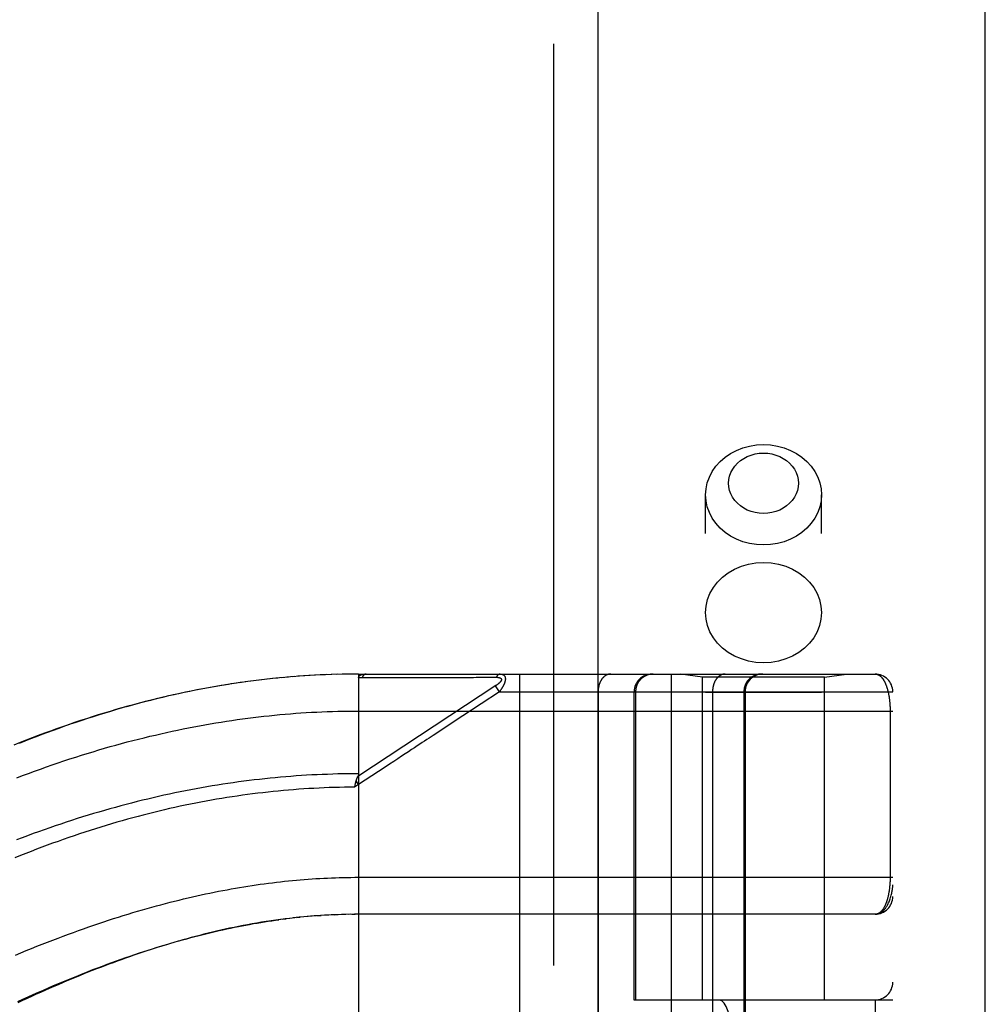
# Model space of a CAD drawing. Header units: inches. Extents: x 0 to 283, y 0 to 183.
# Tile 108 of 256: x 123.65 to 125.28, y 79.49 to 81.15. Entities that reach past the tile are written whole.
import ezdxf

# ---------------------------------------------------------------- set-up
doc = ezdxf.new("R2010")
doc.units = ezdxf.units.IN
doc.header["$LTSCALE"] = 15.583333
doc.header["$MEASUREMENT"] = 0
doc.linetypes.add('HIDDEN', pattern=[0.2, 0.1, -0.1])
doc.layers.get('0').update_dxf_attribs({"linetype": 'CONTINUOUS'})
doc.layers.add('RIGHTHAND_DOOR_ASSEMBLY', color=7, linetype='CONTINUOUS')

msp = doc.modelspace()

# ---------------------------------------------------------------- linework, layer by layer
at = {"color": 3, "linetype": 'Continuous'}
msp.add_line((125.2793, 53.176), (125.2793, 131.3133), dxfattribs=at)
at = {"layer": 'RIGHTHAND_DOOR_ASSEMBLY', "color": 8, "linetype": 'HIDDEN'}
for p, q in [((124.5486, 124.747), (124.5486, 53.397)), ((124.8061, 77.169), (124.8061, 80.3513)), ((125.0021, 77.169), (125.0021, 80.3513)), ((124.06, 80.0391), (124.0455, 80.0374)), ((124.0694, 80.0401), (124.0548, 80.0385)), ((124.0788, 80.0411), (124.064, 80.0395)), ((124.0823, 80.0415), (124.0732, 80.0405)), ((124.0915, 80.0424), (124.0788, 80.0411)), ((124.1007, 80.0432), (124.0883, 80.042)), ((124.1098, 80.0439), (124.0976, 80.0429)), ((124.1189, 80.0446), (124.107, 80.0437)), ((124.1281, 80.0452), (124.1164, 80.0444)), ((124.1372, 80.0458), (124.1258, 80.0451)), ((124.1463, 80.0463), (124.1351, 80.0457)), ((124.1632, 80.0471), (124.1538, 80.0467)), ((124.1736, 80.0475), (124.1632, 80.0471)), ((124.1827, 80.0478), (124.1725, 80.0474)), ((124.1918, 80.048), (124.1818, 80.0477)), ((124.2009, 80.0481), (124.1912, 80.048)), ((124.21, 80.0482), (124.2005, 80.0481)), ((124.2191, 80.0482), (124.2098, 80.0482)), ((124.2191, 80.0482), (125.0928, 80.0482)), ((124.2191, 80.0482), (124.2191, 79.3835)), ((124.2251, 80.0426), (124.2492, 80.0426)), ((124.4178, 80.0427), (124.4215, 80.0427)), ((124.4215, 80.0427), (124.4249, 80.0427)), ((124.4249, 80.0427), (124.4281, 80.0427)), ((124.4281, 80.0427), (124.4327, 80.0427)), ((124.4327, 80.0427), (124.4357, 80.0427)), ((124.4357, 80.0427), (124.452, 80.0428)), ((124.4914, 80.0482), (124.4914, 77.3457)), ((124.7478, 80.0482), (124.7478, 77.3457)), ((124.8011, 80.043), (124.7636, 80.0482)), ((125.0071, 80.043), (124.8011, 80.043)), ((124.8011, 79.497), (124.8011, 80.043)), ((125.0071, 80.043), (125.0446, 80.0482)), ((125.0071, 79.497), (125.0071, 80.043)), ((123.9992, 80.0308), (123.984, 80.0283)), ((124.0085, 80.0322), (123.9936, 80.0299)), ((124.0126, 80.0329), (124.0031, 80.0314)), ((124.0221, 80.0342), (124.0085, 80.0322)), ((124.0316, 80.0356), (124.0178, 80.0336)), ((124.0411, 80.0368), (124.0271, 80.0349)), ((124.0506, 80.038), (124.0363, 80.0362)), ((124.4513, 80.0286), (124.2179, 79.8752)), ((124.4574, 80.0182), (124.4508, 80.0282)), ((124.4574, 80.0182), (124.3955, 79.9775)), ((124.4574, 80.0182), (125.1228, 80.0182)), ((124.6243, 80.0182), (124.6243, 77.3757)), ((124.6853, 79.497), (124.6853, 80.0182)), ((124.6877, 80.0182), (124.6877, 79.497)), ((125.0021, 80.017), (124.8061, 80.017)), ((124.8178, 80.0182), (124.8178, 77.3757)), ((124.8709, 80.0182), (124.8709, 77.3757)), ((124.8729, 80.0182), (124.8729, 77.3757)), ((125.1228, 77.3757), (125.1228, 80.0182)), ((124.2102, 79.9857), (125.1228, 79.9857)), ((125.1182, 79.9866), (125.1182, 79.7045)), ((124.2191, 79.8615), (124.2123, 79.8569)), ((124.2123, 79.8569), (124.213, 79.86)), ((124.213, 79.86), (124.2133, 79.8612)), ((124.2133, 79.8612), (124.2136, 79.8624)), ((124.2191, 79.8615), (124.215, 79.8677)), ((124.2125, 79.7045), (125.1228, 79.7045)), ((124.1407, 79.6388), (124.1321, 79.6381)), ((124.1477, 79.6394), (124.1379, 79.6386)), ((124.1497, 79.6395), (124.1555, 79.6399)), ((124.1689, 79.6407), (124.1613, 79.6403)), ((124.176, 79.641), (124.1671, 79.6406)), ((124.1787, 79.6412), (124.1845, 79.6414)), ((124.1976, 79.6417), (124.1903, 79.6416)), ((124.2048, 79.6419), (124.196, 79.6417)), ((124.212, 79.642), (124.2018, 79.6418)), ((124.2076, 79.6419), (124.2133, 79.642)), ((125.0928, 79.642), (124.212, 79.642)), ((124.0903, 79.6336), (124.0963, 79.6343)), ((124.1109, 79.636), (124.1024, 79.6351)), ((124.1143, 79.6364), (124.1202, 79.637)), ((125.1228, 79.497), (124.6853, 79.497)), ((124.7344, 77.897), (124.7344, 79.497)), ((124.7803, 77.897), (124.7803, 79.497)), ((125.0928, 79.497), (125.0928, 77.897))]:
    msp.add_line(p, q, dxfattribs=at)
at = {"layer": 'RIGHTHAND_DOOR_ASSEMBLY', "color": 3, "linetype": 'Continuous'}
msp.add_line((124.6236, 124.747), (124.6236, 53.397), dxfattribs=at)
at = {"layer": 'RIGHTHAND_DOOR_ASSEMBLY', "color": 8, "linetype": 'HIDDEN'}
for points in [[(124.8061, 80.3513), (124.8068, 80.3616), (124.8089, 80.3717), (124.8125, 80.3814), (124.8173, 80.3908), (124.8234, 80.3996), (124.8307, 80.4076), (124.8391, 80.4149), (124.8484, 80.4212), (124.8585, 80.4265), (124.8693, 80.4307), (124.8806, 80.4337), (124.8923, 80.4356), (124.9041, 80.4362)], [(124.9041, 80.3197), (124.8969, 80.3201), (124.89, 80.3212), (124.8832, 80.3231), (124.8767, 80.3256), (124.8706, 80.3288), (124.865, 80.3326), (124.8599, 80.337), (124.8555, 80.3418), (124.8518, 80.3471), (124.8489, 80.3527), (124.8468, 80.3586), (124.8455, 80.3647), (124.8451, 80.3709), (124.8455, 80.377), (124.8468, 80.3831), (124.8489, 80.389), (124.8519, 80.3946), (124.8555, 80.3999), (124.8599, 80.4047), (124.865, 80.4091), (124.8706, 80.4129), (124.8767, 80.4161), (124.8832, 80.4186), (124.89, 80.4205), (124.8969, 80.4216), (124.9041, 80.4219)], [(124.9041, 80.4362), (124.9159, 80.4356), (124.9275, 80.4337), (124.9388, 80.4307), (124.9496, 80.4265), (124.9598, 80.4212), (124.9691, 80.4149), (124.9774, 80.4076), (124.9847, 80.3996), (124.9909, 80.3908), (124.9957, 80.3814), (124.9992, 80.3717), (125.0014, 80.3616), (125.0021, 80.3513)], [(124.9041, 80.4219), (124.9112, 80.4216), (124.9182, 80.4205), (124.925, 80.4186), (124.9315, 80.4161), (124.9376, 80.4129), (124.9432, 80.4091), (124.9482, 80.4047), (124.9526, 80.3999), (124.9563, 80.3946), (124.9592, 80.389), (124.9614, 80.3831), (124.9627, 80.377), (124.9631, 80.3708), (124.9627, 80.3647), (124.9614, 80.3586), (124.9592, 80.3527), (124.9563, 80.3471), (124.9526, 80.3418), (124.9482, 80.337), (124.9432, 80.3326), (124.9376, 80.3288), (124.9315, 80.3256), (124.925, 80.3231), (124.9182, 80.3212), (124.9112, 80.3201), (124.9041, 80.3197)], [(124.9041, 80.2665), (124.8923, 80.2671), (124.8806, 80.2689), (124.8693, 80.272), (124.8585, 80.2762), (124.8484, 80.2815), (124.8391, 80.2878), (124.8307, 80.2951), (124.8234, 80.3031), (124.8173, 80.3119), (124.8125, 80.3212), (124.8089, 80.331), (124.8068, 80.3411), (124.8061, 80.3513)], [(125.0021, 80.3513), (125.0014, 80.3411), (124.9992, 80.331), (124.9957, 80.3212), (124.9909, 80.3119), (124.9847, 80.3031), (124.9774, 80.2951), (124.9691, 80.2878), (124.9598, 80.2815), (124.9496, 80.2762), (124.9388, 80.272), (124.9275, 80.2689), (124.9159, 80.2671), (124.9041, 80.2665)], [(124.8061, 80.1521), (124.8069, 80.1632), (124.8094, 80.1741), (124.8135, 80.1846), (124.8192, 80.1945), (124.8263, 80.2038), (124.8348, 80.2121), (124.8444, 80.2194), (124.8551, 80.2256), (124.8666, 80.2305), (124.8787, 80.2341), (124.8913, 80.2362), (124.9041, 80.237)], [(124.9041, 80.237), (124.9169, 80.2362), (124.9294, 80.2341), (124.9416, 80.2305), (124.9531, 80.2256), (124.9637, 80.2194), (124.9734, 80.2121), (124.9818, 80.2038), (124.989, 80.1945), (124.9946, 80.1846), (124.9987, 80.1741), (125.0012, 80.1632), (125.0021, 80.1521)], [(124.9041, 80.0672), (124.8913, 80.068), (124.8787, 80.0701), (124.8666, 80.0737), (124.8551, 80.0786), (124.8444, 80.0848), (124.8348, 80.0921), (124.8263, 80.1004), (124.8192, 80.1097), (124.8135, 80.1196), (124.8094, 80.1301), (124.8069, 80.141), (124.8061, 80.1521)], [(125.0021, 80.1521), (125.0012, 80.141), (124.9987, 80.1301), (124.9946, 80.1196), (124.989, 80.1097), (124.9818, 80.1004), (124.9734, 80.0921), (124.9637, 80.0848), (124.9531, 80.0786), (124.9416, 80.0737), (124.9294, 80.0701), (124.9169, 80.068), (124.9041, 80.0672)], [(124.1645, 80.0472), (124.1554, 80.0468), (124.1445, 80.0462)], [(124.2191, 80.0424), (124.2191, 80.0426), (124.2191, 80.0427), (124.2191, 80.0429), (124.2191, 80.043), (124.2192, 80.0432), (124.2192, 80.0433), (124.2192, 80.0435), (124.2193, 80.0436), (124.2193, 80.0437), (124.2194, 80.0439), (124.2195, 80.044), (124.2195, 80.0442), (124.2196, 80.0443), (124.2197, 80.0444), (124.2198, 80.0445), (124.2199, 80.0447), (124.22, 80.0448), (124.2201, 80.0449), (124.2202, 80.045), (124.2203, 80.0452), (124.2204, 80.0453), (124.2206, 80.0454), (124.2207, 80.0455), (124.2208, 80.0456), (124.221, 80.0458), (124.2212, 80.0459), (124.2213, 80.046), (124.2215, 80.0461), (124.2217, 80.0462), (124.2219, 80.0463), (124.2221, 80.0464), (124.2223, 80.0466), (124.2226, 80.0467), (124.2228, 80.0468), (124.2231, 80.0469), (124.2233, 80.047), (124.2236, 80.0471), (124.2239, 80.0472), (124.2242, 80.0473), (124.2245, 80.0474), (124.2248, 80.0474), (124.2252, 80.0475), (124.2255, 80.0476), (124.2259, 80.0477), (124.2263, 80.0478), (124.2267, 80.0478), (124.2271, 80.0479), (124.2276, 80.048), (124.2281, 80.048), (124.2285, 80.0481), (124.229, 80.0481), (124.2295, 80.0482), (124.2301, 80.0482), (124.2306, 80.0482), (124.2312, 80.0482), (124.2318, 80.0482)], [(124.2191, 80.0424), (124.2201, 80.0424), (124.221, 80.0425), (124.222, 80.0425), (124.223, 80.0425), (124.2241, 80.0426), (124.2251, 80.0426)], [(124.2318, 80.0482), (124.2316, 80.0482), (124.2313, 80.0482), (124.2311, 80.0482), (124.2309, 80.0482), (124.2307, 80.0481), (124.2304, 80.048), (124.2302, 80.048), (124.23, 80.0479), (124.2298, 80.0478), (124.2296, 80.0477), (124.2293, 80.0476), (124.2291, 80.0475), (124.2289, 80.0474), (124.2287, 80.0472), (124.2285, 80.0471), (124.2283, 80.0469), (124.2281, 80.0467), (124.2279, 80.0466), (124.2277, 80.0464), (124.2275, 80.0462), (124.2273, 80.046), (124.2271, 80.0458), (124.2269, 80.0455), (124.2267, 80.0453), (124.2265, 80.0451), (124.2264, 80.0448), (124.2262, 80.0446), (124.226, 80.0443), (124.2259, 80.044), (124.2257, 80.0438), (124.2255, 80.0435), (124.2254, 80.0432), (124.2252, 80.0429), (124.2251, 80.0426)], [(124.2492, 80.0426), (124.2545, 80.0426), (124.2597, 80.0426), (124.2647, 80.0426), (124.2696, 80.0426), (124.2744, 80.0426), (124.2791, 80.0426), (124.2837, 80.0426), (124.2882, 80.0426), (124.2924, 80.0426), (124.2965, 80.0426), (124.3005, 80.0426), (124.3044, 80.0426), (124.3082, 80.0426), (124.312, 80.0426), (124.3158, 80.0426), (124.3196, 80.0426), (124.3311, 80.0426)], [(124.3311, 80.0426), (124.3348, 80.0426), (124.3385, 80.0426), (124.342, 80.0426), (124.3454, 80.0426), (124.3486, 80.0426), (124.3518, 80.0426), (124.3603, 80.0426)], [(124.3603, 80.0426), (124.363, 80.0426), (124.3656, 80.0426), (124.3682, 80.0426), (124.3707, 80.0426), (124.3733, 80.0426), (124.3785, 80.0426)], [(124.3785, 80.0426), (124.381, 80.0426), (124.3836, 80.0426), (124.3888, 80.0426)], [(124.3888, 80.0426), (124.3913, 80.0426), (124.3939, 80.0426), (124.3965, 80.0426), (124.4115, 80.0426)], [(124.4115, 80.0426), (124.4137, 80.0426), (124.4178, 80.0427)], [(124.452, 80.0428), (124.4524, 80.0428), (124.4528, 80.0427), (124.4532, 80.0427), (124.4536, 80.0427), (124.454, 80.0427), (124.4543, 80.0427), (124.4547, 80.0426), (124.455, 80.0426), (124.4553, 80.0426), (124.4556, 80.0425), (124.4559, 80.0425), (124.4562, 80.0424), (124.4564, 80.0424), (124.4567, 80.0423), (124.4569, 80.0423), (124.4571, 80.0422), (124.4573, 80.0422), (124.4575, 80.0421), (124.4577, 80.042), (124.4579, 80.042), (124.4581, 80.0419), (124.4583, 80.0418), (124.4585, 80.0417), (124.4586, 80.0417), (124.4588, 80.0416), (124.4589, 80.0415), (124.4591, 80.0414), (124.4592, 80.0414), (124.4593, 80.0413), (124.4594, 80.0412), (124.4596, 80.0411), (124.4597, 80.041), (124.4598, 80.0409), (124.4599, 80.0408), (124.46, 80.0407), (124.46, 80.0406), (124.4601, 80.0405), (124.4602, 80.0404), (124.4603, 80.0403), (124.4603, 80.0402), (124.4604, 80.0401), (124.4604, 80.04), (124.4605, 80.0399), (124.4605, 80.0398), (124.4606, 80.0397), (124.4606, 80.0396), (124.4606, 80.0395), (124.4607, 80.0394), (124.4607, 80.0392), (124.4607, 80.0391), (124.4607, 80.039), (124.4607, 80.0389), (124.4607, 80.0387), (124.4607, 80.0386), (124.4607, 80.0385), (124.4607, 80.0383), (124.4606, 80.0382), (124.4606, 80.0381), (124.4606, 80.0379), (124.4605, 80.0378), (124.4605, 80.0376), (124.4604, 80.0375), (124.4604, 80.0373), (124.4603, 80.0372), (124.4602, 80.037), (124.4601, 80.0369), (124.4601, 80.0367), (124.46, 80.0366), (124.4599, 80.0364), (124.4598, 80.0362), (124.4597, 80.0361), (124.4596, 80.0359), (124.4594, 80.0357), (124.4593, 80.0355), (124.4592, 80.0354), (124.459, 80.0352), (124.4589, 80.035), (124.4587, 80.0348), (124.4586, 80.0346), (124.4584, 80.0344), (124.4582, 80.0342), (124.458, 80.034), (124.4578, 80.0338), (124.4576, 80.0336), (124.4574, 80.0334), (124.4572, 80.0332), (124.4569, 80.0329), (124.4567, 80.0327), (124.4564, 80.0325), (124.4562, 80.0323), (124.4559, 80.032), (124.4556, 80.0318), (124.4553, 80.0315), (124.455, 80.0312), (124.4546, 80.031), (124.4543, 80.0307), (124.4539, 80.0304), (124.4535, 80.0301), (124.4531, 80.0298), (124.4527, 80.0295), (124.4522, 80.0292), (124.4518, 80.0289), (124.4513, 80.0286)], [(124.4586, 80.0482), (124.4584, 80.0482), (124.4581, 80.0482), (124.4579, 80.0482), (124.4577, 80.0482), (124.4575, 80.0481), (124.4573, 80.0481), (124.457, 80.048), (124.4568, 80.0479), (124.4566, 80.0478), (124.4564, 80.0477), (124.4562, 80.0476), (124.456, 80.0475), (124.4557, 80.0474), (124.4555, 80.0473), (124.4553, 80.0471), (124.4551, 80.047), (124.4549, 80.0468), (124.4547, 80.0466), (124.4545, 80.0464), (124.4543, 80.0463), (124.4541, 80.0461), (124.4539, 80.0459), (124.4538, 80.0456), (124.4536, 80.0454), (124.4534, 80.0452), (124.4532, 80.0449), (124.4531, 80.0447), (124.4529, 80.0444), (124.4527, 80.0442), (124.4526, 80.0439), (124.4524, 80.0436), (124.4522, 80.0433), (124.4521, 80.0431), (124.452, 80.0428)], [(124.4586, 80.0482), (124.459, 80.0482), (124.4595, 80.0482), (124.4599, 80.0482), (124.4602, 80.0481), (124.4606, 80.0481), (124.461, 80.048), (124.4613, 80.048), (124.4616, 80.0479), (124.4619, 80.0478), (124.4622, 80.0477), (124.4625, 80.0476), (124.4628, 80.0475), (124.463, 80.0474), (124.4633, 80.0473), (124.4635, 80.0472), (124.4637, 80.047), (124.464, 80.0469), (124.4642, 80.0468), (124.4644, 80.0466), (124.4645, 80.0465), (124.4647, 80.0463), (124.4649, 80.0462), (124.4651, 80.046), (124.4652, 80.0459), (124.4654, 80.0457), (124.4655, 80.0455), (124.4657, 80.0454), (124.4658, 80.0452), (124.4659, 80.045), (124.466, 80.0448), (124.4661, 80.0447), (124.4663, 80.0445), (124.4664, 80.0443), (124.4665, 80.0441), (124.4665, 80.0439), (124.4666, 80.0437), (124.4667, 80.0435), (124.4668, 80.0433), (124.4669, 80.0431), (124.4669, 80.0428), (124.467, 80.0426), (124.467, 80.0424), (124.4671, 80.0422), (124.4671, 80.0419), (124.4672, 80.0417), (124.4672, 80.0415), (124.4672, 80.0412), (124.4672, 80.041), (124.4673, 80.0407), (124.4673, 80.0405), (124.4673, 80.0402), (124.4673, 80.0399), (124.4673, 80.0397), (124.4673, 80.0394), (124.4673, 80.0391), (124.4672, 80.0388), (124.4672, 80.0386), (124.4672, 80.0383), (124.4671, 80.038), (124.4671, 80.0377), (124.4671, 80.0374), (124.467, 80.0371), (124.4669, 80.0368), (124.4669, 80.0364), (124.4668, 80.0361), (124.4667, 80.0358), (124.4667, 80.0355), (124.4666, 80.0351), (124.4665, 80.0348), (124.4664, 80.0345), (124.4663, 80.0341), (124.4661, 80.0338), (124.466, 80.0334), (124.4659, 80.033), (124.4658, 80.0327), (124.4656, 80.0323), (124.4655, 80.0319), (124.4653, 80.0315), (124.4652, 80.0311), (124.465, 80.0307), (124.4648, 80.0303), (124.4646, 80.0299), (124.4644, 80.0295), (124.4642, 80.0291), (124.464, 80.0286), (124.4638, 80.0282), (124.4635, 80.0277), (124.4633, 80.0273), (124.463, 80.0268), (124.4628, 80.0263), (124.4625, 80.0258), (124.4622, 80.0253), (124.4619, 80.0248), (124.4616, 80.0243), (124.4612, 80.0237), (124.4609, 80.0232), (124.4605, 80.0226), (124.4601, 80.022), (124.4597, 80.0214), (124.4593, 80.0208), (124.4588, 80.0202), (124.4584, 80.0195), (124.4579, 80.0189), (124.4574, 80.0182)], [(124.6455, 80.0482), (124.645, 80.0482), (124.6446, 80.0482), (124.6441, 80.0482), (124.6437, 80.0481), (124.6432, 80.0481), (124.6427, 80.048), (124.6423, 80.0479), (124.6418, 80.0478), (124.6414, 80.0477), (124.6409, 80.0475), (124.6405, 80.0474), (124.64, 80.0472), (124.6396, 80.047), (124.6391, 80.0468), (124.6387, 80.0466), (124.6383, 80.0464), (124.6378, 80.0462), (124.6374, 80.046), (124.637, 80.0457), (124.6365, 80.0454), (124.6361, 80.0451), (124.6357, 80.0448), (124.6353, 80.0445), (124.6349, 80.0442), (124.6345, 80.0439), (124.6341, 80.0435), (124.6337, 80.0432), (124.6333, 80.0428), (124.633, 80.0424), (124.6326, 80.042), (124.6322, 80.0416), (124.6319, 80.0412), (124.6315, 80.0408), (124.6312, 80.0404), (124.6308, 80.0399), (124.6305, 80.0394), (124.6302, 80.039), (124.6299, 80.0385), (124.6296, 80.038), (124.6293, 80.0375), (124.629, 80.037), (124.6287, 80.0365), (124.6284, 80.036), (124.6281, 80.0354), (124.6279, 80.0349), (124.6276, 80.0344), (124.6274, 80.0338), (124.6271, 80.0332), (124.6269, 80.0327), (124.6267, 80.0321), (124.6265, 80.0315), (124.6263, 80.0309), (124.6261, 80.0303), (124.6259, 80.0297), (124.6257, 80.0291), (124.6256, 80.0285), (124.6254, 80.0279), (124.6253, 80.0273), (124.6251, 80.0266), (124.625, 80.026), (124.6249, 80.0254), (124.6248, 80.0247), (124.6247, 80.0241), (124.6246, 80.0234), (124.6245, 80.0228), (124.6245, 80.0222), (124.6244, 80.0215), (124.6244, 80.0208), (124.6243, 80.0202), (124.6243, 80.0195), (124.6243, 80.0189), (124.6243, 80.0182)], [(124.7173, 80.0482), (124.7167, 80.0482), (124.716, 80.0482), (124.7154, 80.0482), (124.7148, 80.0481), (124.7141, 80.0481), (124.7135, 80.048), (124.7128, 80.0479), (124.7122, 80.0478), (124.7115, 80.0477), (124.7109, 80.0475), (124.7103, 80.0474), (124.7097, 80.0472), (124.709, 80.047), (124.7084, 80.0468), (124.7078, 80.0466), (124.7072, 80.0464), (124.7066, 80.0462), (124.706, 80.046), (124.7054, 80.0457), (124.7048, 80.0454), (124.7042, 80.0451), (124.7036, 80.0448), (124.7031, 80.0445), (124.7025, 80.0442), (124.7019, 80.0439), (124.7014, 80.0435), (124.7008, 80.0432), (124.7003, 80.0428), (124.6998, 80.0424), (124.6993, 80.042), (124.6988, 80.0416), (124.6983, 80.0412), (124.6978, 80.0408), (124.6973, 80.0404), (124.6968, 80.0399), (124.6964, 80.0394), (124.6959, 80.039), (124.6955, 80.0385), (124.695, 80.038), (124.6946, 80.0375), (124.6942, 80.037), (124.6938, 80.0365), (124.6934, 80.036), (124.693, 80.0354), (124.6927, 80.0349), (124.6923, 80.0344), (124.692, 80.0338), (124.6916, 80.0332), (124.6913, 80.0327), (124.691, 80.0321), (124.6907, 80.0315), (124.6904, 80.0309), (124.6902, 80.0303), (124.6899, 80.0297), (124.6897, 80.0291), (124.6894, 80.0285), (124.6892, 80.0279), (124.689, 80.0273), (124.6888, 80.0266), (124.6887, 80.026), (124.6885, 80.0254), (124.6884, 80.0247), (124.6882, 80.0241), (124.6881, 80.0234), (124.688, 80.0228), (124.6879, 80.0222), (124.6878, 80.0215), (124.6878, 80.0208), (124.6877, 80.0202), (124.6877, 80.0195), (124.6877, 80.0189), (124.6877, 80.0182)], [(124.839, 80.0482), (124.8386, 80.0482), (124.8381, 80.0482), (124.8377, 80.0482), (124.8372, 80.0481), (124.8367, 80.0481), (124.8363, 80.048), (124.8358, 80.0479), (124.8354, 80.0478), (124.8349, 80.0477), (124.8345, 80.0475), (124.834, 80.0474), (124.8336, 80.0472), (124.8331, 80.047), (124.8327, 80.0468), (124.8322, 80.0466), (124.8318, 80.0464), (124.8314, 80.0462), (124.8309, 80.046), (124.8305, 80.0457), (124.8301, 80.0454), (124.8297, 80.0451), (124.8292, 80.0448), (124.8288, 80.0445), (124.8284, 80.0442), (124.828, 80.0439), (124.8276, 80.0435), (124.8273, 80.0432), (124.8269, 80.0428), (124.8265, 80.0424), (124.8261, 80.042), (124.8258, 80.0416), (124.8254, 80.0412), (124.8251, 80.0408), (124.8247, 80.0404), (124.8244, 80.0399), (124.824, 80.0394), (124.8237, 80.039), (124.8234, 80.0385), (124.8231, 80.038), (124.8228, 80.0375), (124.8225, 80.037), (124.8222, 80.0365), (124.8219, 80.036), (124.8217, 80.0354), (124.8214, 80.0349), (124.8212, 80.0344), (124.8209, 80.0338), (124.8207, 80.0332), (124.8204, 80.0327), (124.8202, 80.0321), (124.82, 80.0315), (124.8198, 80.0309), (124.8196, 80.0303), (124.8194, 80.0297), (124.8193, 80.0291), (124.8191, 80.0285), (124.819, 80.0279), (124.8188, 80.0273), (124.8187, 80.0266), (124.8186, 80.026), (124.8184, 80.0254), (124.8183, 80.0247), (124.8182, 80.0241), (124.8182, 80.0234), (124.8181, 80.0228), (124.818, 80.0222), (124.818, 80.0215), (124.8179, 80.0208), (124.8179, 80.0202), (124.8179, 80.0195), (124.8178, 80.0189), (124.8178, 80.0182)], [(124.9006, 80.0482), (124.8999, 80.0482), (124.8993, 80.0482), (124.8986, 80.0482), (124.898, 80.0481), (124.8973, 80.0481), (124.8967, 80.048), (124.8961, 80.0479), (124.8954, 80.0478), (124.8948, 80.0477), (124.8942, 80.0475), (124.8935, 80.0474), (124.8929, 80.0472), (124.8923, 80.047), (124.8917, 80.0468), (124.891, 80.0466), (124.8904, 80.0464), (124.8898, 80.0462), (124.8892, 80.046), (124.8886, 80.0457), (124.888, 80.0454), (124.8875, 80.0451), (124.8869, 80.0448), (124.8863, 80.0445), (124.8857, 80.0442), (124.8852, 80.0439), (124.8846, 80.0435), (124.8841, 80.0432), (124.8836, 80.0428), (124.883, 80.0424), (124.8825, 80.042), (124.882, 80.0416), (124.8815, 80.0412), (124.881, 80.0408), (124.8805, 80.0404), (124.8801, 80.0399), (124.8796, 80.0394), (124.8791, 80.039), (124.8787, 80.0385), (124.8783, 80.038), (124.8778, 80.0375), (124.8774, 80.037), (124.877, 80.0365), (124.8766, 80.036), (124.8763, 80.0354), (124.8759, 80.0349), (124.8755, 80.0344), (124.8752, 80.0338), (124.8749, 80.0332), (124.8746, 80.0327), (124.8743, 80.0321), (124.874, 80.0315), (124.8737, 80.0309), (124.8734, 80.0303), (124.8732, 80.0297), (124.8729, 80.0291), (124.8727, 80.0285), (124.8725, 80.0279), (124.8723, 80.0273), (124.8721, 80.0266), (124.8719, 80.026), (124.8717, 80.0254), (124.8716, 80.0247), (124.8715, 80.0241), (124.8713, 80.0234), (124.8712, 80.0228), (124.8712, 80.0222), (124.8711, 80.0215), (124.871, 80.0208), (124.871, 80.0202), (124.8709, 80.0195), (124.8709, 80.0189), (124.8709, 80.0182)], [(125.0928, 80.0482), (125.0934, 80.0482), (125.0941, 80.0482), (125.0946, 80.0481), (125.0952, 80.048), (125.0958, 80.0479), (125.0964, 80.0477), (125.0969, 80.0475), (125.0975, 80.0473), (125.098, 80.0471), (125.0986, 80.0468), (125.0991, 80.0465), (125.0996, 80.0462), (125.1001, 80.0459), (125.1006, 80.0456), (125.1011, 80.0452), (125.1016, 80.0448), (125.1021, 80.0444), (125.1026, 80.0439), (125.103, 80.0435), (125.1035, 80.043), (125.104, 80.0425), (125.1044, 80.042), (125.1048, 80.0415), (125.1052, 80.041), (125.1057, 80.0404), (125.1061, 80.0398), (125.1065, 80.0393), (125.1069, 80.0387), (125.1073, 80.038), (125.1076, 80.0374), (125.108, 80.0368), (125.1084, 80.0361), (125.1087, 80.0355), (125.1091, 80.0348), (125.1094, 80.0341), (125.1097, 80.0334), (125.1101, 80.0327), (125.1104, 80.032), (125.1107, 80.0313), (125.111, 80.0305), (125.1113, 80.0298), (125.1116, 80.029), (125.1119, 80.0283), (125.1121, 80.0275), (125.1124, 80.0267), (125.1127, 80.0259), (125.1129, 80.0251), (125.1132, 80.0244), (125.1134, 80.0236), (125.1136, 80.0227), (125.1138, 80.0219), (125.1141, 80.0211), (125.1143, 80.0203), (125.1145, 80.0195), (125.1147, 80.0186), (125.1149, 80.0178), (125.1151, 80.017), (125.1153, 80.0161), (125.1154, 80.0153), (125.1156, 80.0144), (125.1158, 80.0136), (125.1159, 80.0127), (125.1161, 80.0119), (125.1162, 80.011), (125.1164, 80.0101), (125.1165, 80.0093), (125.1166, 80.0084), (125.1168, 80.0075), (125.1169, 80.0067), (125.117, 80.0058), (125.1171, 80.0049), (125.1172, 80.0041), (125.1173, 80.0032), (125.1174, 80.0024), (125.1175, 80.0015), (125.1176, 80.0007), (125.1176, 79.9998), (125.1177, 79.999), (125.1178, 79.9982), (125.1178, 79.9973), (125.1179, 79.9965), (125.1179, 79.9957), (125.118, 79.9948), (125.118, 79.994), (125.1181, 79.9932), (125.1181, 79.9923), (125.1181, 79.9915), (125.1182, 79.9907), (125.1182, 79.9899), (125.1182, 79.9891), (125.1182, 79.9882), (125.1182, 79.9874), (125.1182, 79.9866)], [(123.984, 80.0283), (123.9745, 80.0267), (123.9649, 80.025), (123.9553, 80.0232), (123.9456, 80.0213), (123.936, 80.0194), (123.9263, 80.0174), (123.9166, 80.0154), (123.9069, 80.0132), (123.8972, 80.0111), (123.8874, 80.0088), (123.8777, 80.0064), (123.8679, 80.004), (123.858, 80.0015), (123.8482, 79.999), (123.8383, 79.9964), (123.8284, 79.9937), (123.8185, 79.9909), (123.8086, 79.988), (123.7986, 79.9851), (123.7886, 79.9821), (123.7786, 79.9791), (123.7685, 79.9759), (123.7585, 79.9727), (123.7484, 79.9694), (123.7383, 79.966), (123.7281, 79.9626), (123.718, 79.9591), (123.7078, 79.9555), (123.6976, 79.9518), (123.6874, 79.9481), (123.6772, 79.9443), (123.6669, 79.9404), (123.6566, 79.9364), (123.6463, 79.9323), (123.636, 79.9282)], [(123.9899, 80.0293), (123.9806, 80.0277), (123.9713, 80.0261), (123.9619, 80.0244), (123.9525, 80.0226), (123.9431, 80.0208), (123.9337, 80.0189), (123.9242, 80.0169), (123.9148, 80.0149), (123.9053, 80.0128), (123.8958, 80.0106), (123.8863, 80.0084), (123.8767, 80.0061), (123.8671, 80.0037), (123.8575, 80.0013), (123.8479, 79.9988), (123.8383, 79.9962), (123.8286, 79.9935), (123.8189, 79.9908), (123.8092, 79.988), (123.7994, 79.9851), (123.7897, 79.9822), (123.7799, 79.9792), (123.7701, 79.9761), (123.7603, 79.973), (123.7506, 79.9698), (123.7408, 79.9665), (123.7311, 79.9632), (123.7214, 79.9599), (123.7118, 79.9564), (123.7022, 79.953), (123.6926, 79.9494), (123.683, 79.9459), (123.6734, 79.9422), (123.6638, 79.9385), (123.6543, 79.9348), (123.6447, 79.931)], [(123.6406, 79.8727), (123.6507, 79.8766), (123.6608, 79.8803), (123.6708, 79.884), (123.6808, 79.8876), (123.6908, 79.8911), (123.7008, 79.8946), (123.7107, 79.898), (123.7206, 79.9013), (123.7305, 79.9046), (123.7404, 79.9078), (123.7502, 79.9109), (123.76, 79.9139), (123.7697, 79.9169), (123.7795, 79.9198), (123.7892, 79.9226), (123.7989, 79.9254), (123.8085, 79.9281), (123.8181, 79.9307), (123.8277, 79.9333), (123.8373, 79.9358), (123.8468, 79.9382), (123.8563, 79.9406), (123.8658, 79.9429), (123.8752, 79.9451), (123.8846, 79.9473), (123.894, 79.9494), (123.9034, 79.9515), (123.9127, 79.9535), (123.922, 79.9554), (123.9313, 79.9572), (123.9405, 79.959), (123.9498, 79.9607), (123.959, 79.9624), (123.9682, 79.964), (123.9773, 79.9656), (123.9865, 79.9671), (123.9956, 79.9685), (124.0047, 79.9699), (124.0138, 79.9712), (124.0229, 79.9724), (124.0319, 79.9736), (124.0409, 79.9748), (124.0499, 79.9758), (124.0589, 79.9769), (124.0679, 79.9778), (124.0769, 79.9787), (124.0858, 79.9796), (124.0948, 79.9804), (124.1037, 79.9811), (124.1126, 79.9818), (124.1215, 79.9824), (124.1304, 79.983), (124.1393, 79.9835), (124.1482, 79.984), (124.1571, 79.9844)], [(124.1571, 79.9844), (124.166, 79.9848), (124.1748, 79.9851), (124.1837, 79.9853), (124.1925, 79.9855), (124.2014, 79.9856), (124.2102, 79.9857)], [(124.3955, 79.9775), (124.3453, 79.9445), (124.3418, 79.9421), (124.3382, 79.9398), (124.3345, 79.9374), (124.3307, 79.9349), (124.3268, 79.9323), (124.3227, 79.9296), (124.3183, 79.9267), (124.3137, 79.9237), (124.3087, 79.9204), (124.3034, 79.9169), (124.2977, 79.9132), (124.2917, 79.9092), (124.2853, 79.905), (124.2785, 79.9005), (124.2713, 79.8958), (124.2638, 79.8908), (124.2191, 79.8615)], [(124.2191, 79.8796), (124.2103, 79.8795), (124.2015, 79.8795), (124.1927, 79.8793), (124.1839, 79.8792), (124.1752, 79.8789), (124.1664, 79.8786), (124.1576, 79.8783), (124.1487, 79.8779), (124.1399, 79.8775), (124.1311, 79.877), (124.1223, 79.8764), (124.1135, 79.8758), (124.1046, 79.8752), (124.0958, 79.8745), (124.0869, 79.8737), (124.0781, 79.8729), (124.0692, 79.872), (124.0604, 79.8711), (124.0515, 79.8701), (124.0426, 79.8691), (124.0337, 79.868), (124.0248, 79.8669), (124.0159, 79.8657), (124.0069, 79.8644), (123.998, 79.8631), (123.9891, 79.8618), (123.9801, 79.8604), (123.9711, 79.8589), (123.9621, 79.8574), (123.9531, 79.8558), (123.9441, 79.8542), (123.9351, 79.8525), (123.9261, 79.8507), (123.917, 79.8489), (123.908, 79.8471), (123.8989, 79.8451), (123.8898, 79.8432), (123.8807, 79.8411), (123.8716, 79.8391), (123.8625, 79.8369), (123.8534, 79.8347), (123.8442, 79.8324), (123.8351, 79.8301), (123.8259, 79.8277), (123.8167, 79.8253), (123.8075, 79.8228), (123.7983, 79.8202), (123.7891, 79.8176), (123.7798, 79.8149), (123.7706, 79.8122), (123.7614, 79.8094), (123.7521, 79.8066), (123.7428, 79.8037), (123.7335, 79.8007), (123.7243, 79.7977), (123.715, 79.7946), (123.7057, 79.7914), (123.6964, 79.7882), (123.6871, 79.785), (123.6777, 79.7816), (123.6684, 79.7783), (123.6591, 79.7748), (123.6498, 79.7713), (123.6405, 79.7678)], [(124.215, 79.8677), (124.2152, 79.8683), (124.2153, 79.8689), (124.2155, 79.8694), (124.2157, 79.87), (124.2159, 79.8706), (124.2161, 79.8711), (124.2163, 79.8717), (124.2165, 79.8722), (124.2167, 79.8727), (124.2169, 79.8732), (124.2172, 79.8737), (124.2174, 79.8742), (124.2176, 79.8747)], [(124.2191, 79.8796), (124.2191, 79.8794), (124.2191, 79.8792), (124.2191, 79.8789), (124.219, 79.8787), (124.219, 79.8785), (124.219, 79.8783), (124.2189, 79.8781), (124.2189, 79.8779), (124.2188, 79.8777), (124.2188, 79.8775), (124.2187, 79.8772), (124.2186, 79.877), (124.2186, 79.8768), (124.2185, 79.8766), (124.2184, 79.8764), (124.2183, 79.8761), (124.2182, 79.8759), (124.2181, 79.8757), (124.218, 79.8754), (124.2176, 79.8747)], [(124.2123, 79.8569), (124.2037, 79.8569), (124.1951, 79.8567), (124.1865, 79.8566), (124.1779, 79.8563), (124.1693, 79.8561), (124.1607, 79.8557), (124.1521, 79.8553), (124.1435, 79.8549), (124.1349, 79.8544), (124.1263, 79.8539), (124.1177, 79.8533), (124.109, 79.8526), (124.1004, 79.8519), (124.0918, 79.8512), (124.0831, 79.8504), (124.0745, 79.8495), (124.0658, 79.8486), (124.0572, 79.8476), (124.0485, 79.8466), (124.0398, 79.8455), (124.0311, 79.8443), (124.0224, 79.8432), (124.0137, 79.8419), (124.0049, 79.8406), (123.9962, 79.8392), (123.9875, 79.8378), (123.9787, 79.8364), (123.9699, 79.8348), (123.9612, 79.8332), (123.9524, 79.8316), (123.9436, 79.8299), (123.9347, 79.8282), (123.9259, 79.8263), (123.9171, 79.8245), (123.9082, 79.8226), (123.8993, 79.8206), (123.8905, 79.8185), (123.8816, 79.8164), (123.8727, 79.8143), (123.8637, 79.812), (123.8548, 79.8098), (123.8459, 79.8074), (123.8369, 79.805), (123.8279, 79.8026), (123.819, 79.8001), (123.81, 79.7975), (123.801, 79.7949), (123.792, 79.7922), (123.7829, 79.7894), (123.7739, 79.7866), (123.7649, 79.7837), (123.7558, 79.7808), (123.7468, 79.7778), (123.7377, 79.7748), (123.7286, 79.7717), (123.7195, 79.7685), (123.7105, 79.7653), (123.7014, 79.762), (123.6923, 79.7586), (123.6832, 79.7552), (123.6741, 79.7518), (123.665, 79.7483), (123.6559, 79.7447), (123.6468, 79.7411), (123.6377, 79.7374)], [(124.2136, 79.8624), (124.2139, 79.8637), (124.214, 79.8642), (124.2142, 79.8648), (124.2143, 79.8654), (124.2145, 79.866), (124.2146, 79.8666), (124.2148, 79.8672), (124.215, 79.8677)], [(123.6386, 79.5729), (123.6477, 79.5767), (123.6568, 79.5805), (123.6659, 79.5841), (123.6749, 79.5878), (123.6839, 79.5913), (123.6928, 79.5948), (123.7017, 79.5983), (123.7105, 79.6016), (123.7193, 79.6049), (123.728, 79.6082), (123.7367, 79.6114), (123.7453, 79.6145), (123.7539, 79.6175), (123.7625, 79.6205), (123.771, 79.6235), (123.7794, 79.6263), (123.7878, 79.6291), (123.7961, 79.6319), (123.8044, 79.6346), (123.8127, 79.6372), (123.8209, 79.6398), (123.829, 79.6423), (123.8371, 79.6447), (123.8452, 79.6471), (123.8532, 79.6494), (123.8611, 79.6517), (123.869, 79.6539), (123.8769, 79.6561), (123.8847, 79.6582), (123.8924, 79.6603), (123.9001, 79.6623), (123.9078, 79.6642), (123.9154, 79.6661), (123.923, 79.6679), (123.9305, 79.6697), (123.938, 79.6714), (123.9455, 79.6731), (123.9529, 79.6748), (123.9602, 79.6764), (123.9676, 79.6779), (123.9748, 79.6794), (123.9821, 79.6808), (123.9893, 79.6822), (123.9965, 79.6835), (124.0036, 79.6848), (124.0107, 79.6861), (124.0178, 79.6873), (124.0248, 79.6885), (124.0318, 79.6896), (124.0388, 79.6907), (124.0457, 79.6917), (124.0526, 79.6927), (124.0595, 79.6936), (124.0664, 79.6945), (124.0732, 79.6954), (124.08, 79.6962), (124.0868, 79.697), (124.0935, 79.6977), (124.1003, 79.6984), (124.107, 79.6991), (124.1137, 79.6997), (124.1204, 79.7003), (124.127, 79.7008), (124.1337, 79.7014), (124.1403, 79.7018), (124.1469, 79.7022), (124.1535, 79.7026), (124.1601, 79.703), (124.1667, 79.7033), (124.1733, 79.7036), (124.1798, 79.7038), (124.1864, 79.704), (124.1929, 79.7042), (124.1995, 79.7043), (124.206, 79.7044), (124.2125, 79.7045)], [(125.1182, 79.7045), (125.1182, 79.7037), (125.1182, 79.7028), (125.1182, 79.702), (125.1182, 79.7012), (125.1182, 79.7004), (125.1182, 79.6996), (125.1181, 79.6987), (125.1181, 79.6979), (125.1181, 79.6971), (125.118, 79.6962), (125.118, 79.6954), (125.1179, 79.6945), (125.1179, 79.6937), (125.1178, 79.6929), (125.1178, 79.692), (125.1177, 79.6911), (125.1176, 79.6903), (125.1175, 79.6894), (125.1175, 79.6886), (125.1174, 79.6877), (125.1173, 79.6868), (125.1172, 79.6859), (125.1171, 79.685), (125.117, 79.6842), (125.1168, 79.6833), (125.1167, 79.6824), (125.1166, 79.6815), (125.1164, 79.6806), (125.1163, 79.6797), (125.1162, 79.6788), (125.116, 79.678), (125.1158, 79.6771), (125.1157, 79.6762), (125.1155, 79.6753), (125.1153, 79.6745), (125.1151, 79.6736), (125.115, 79.6728), (125.1148, 79.6719), (125.1146, 79.671), (125.1144, 79.6702), (125.1141, 79.6694), (125.1139, 79.6685), (125.1137, 79.6677), (125.1134, 79.6669), (125.1132, 79.666), (125.1129, 79.6652), (125.1127, 79.6644), (125.1124, 79.6636), (125.1122, 79.6628), (125.1119, 79.662), (125.1116, 79.6612), (125.1113, 79.6605), (125.111, 79.6597), (125.1107, 79.659), (125.1104, 79.6582), (125.11, 79.6575), (125.1097, 79.6567), (125.1094, 79.656), (125.109, 79.6553), (125.1087, 79.6546), (125.1083, 79.654), (125.1079, 79.6533), (125.1075, 79.6526), (125.1071, 79.652), (125.1067, 79.6514), (125.1063, 79.6508), (125.1059, 79.6502), (125.1055, 79.6496), (125.1051, 79.649), (125.1046, 79.6485), (125.1042, 79.648), (125.1037, 79.6474), (125.1033, 79.647), (125.1028, 79.6465), (125.1023, 79.646), (125.1018, 79.6456), (125.1013, 79.6452), (125.1008, 79.6448), (125.1003, 79.6444), (125.0998, 79.6441), (125.0992, 79.6438), (125.0987, 79.6435), (125.0981, 79.6432), (125.0976, 79.6429), (125.097, 79.6427), (125.0964, 79.6425), (125.0959, 79.6424), (125.0953, 79.6422), (125.0947, 79.6421), (125.0941, 79.642), (125.0935, 79.642), (125.0928, 79.642)], [(125.0928, 79.642), (125.0935, 79.642), (125.0942, 79.642), (125.0949, 79.6421), (125.0955, 79.6422), (125.0962, 79.6423), (125.0969, 79.6425), (125.0976, 79.6426), (125.0983, 79.6428), (125.099, 79.6431), (125.0997, 79.6434), (125.1004, 79.6437), (125.1011, 79.644), (125.1018, 79.6444), (125.1025, 79.6448), (125.1032, 79.6452), (125.1039, 79.6457), (125.1046, 79.6462), (125.1053, 79.6468), (125.1061, 79.6474), (125.1068, 79.648), (125.1075, 79.6487), (125.1082, 79.6495), (125.1089, 79.6503), (125.1096, 79.6511), (125.1103, 79.652), (125.111, 79.653), (125.1117, 79.654), (125.1124, 79.655), (125.1131, 79.6562), (125.1138, 79.6574), (125.1145, 79.6587), (125.1152, 79.66), (125.1158, 79.6614), (125.1165, 79.663), (125.1172, 79.6646), (125.1178, 79.6663), (125.1184, 79.6681), (125.1191, 79.6701), (125.1197, 79.6721), (125.1202, 79.6741), (125.1207, 79.676), (125.1211, 79.6779), (125.1214, 79.6795), (125.1217, 79.681), (125.1219, 79.6824), (125.1221, 79.6837), (125.1223, 79.6849), (125.1224, 79.686), (125.1225, 79.6869), (125.1226, 79.6878), (125.1227, 79.6886), (125.1227, 79.6894), (125.1228, 79.6901), (125.1228, 79.6908), (125.1228, 79.6914), (125.1228, 79.692)], [(124.1618, 79.6403), (124.1547, 79.6399), (124.1438, 79.6391)], [(124.1904, 79.6416), (124.1832, 79.6413), (124.1729, 79.6409)], [(123.6424, 79.4943), (123.6512, 79.4984), (123.6599, 79.5024), (123.6686, 79.5063), (123.6773, 79.5101), (123.6859, 79.5139), (123.6945, 79.5176), (123.7031, 79.5213), (123.7116, 79.5249), (123.72, 79.5284), (123.7284, 79.5319), (123.7367, 79.5353), (123.745, 79.5386), (123.7533, 79.5419), (123.7615, 79.5451), (123.7696, 79.5483), (123.7777, 79.5514), (123.7858, 79.5544), (123.7937, 79.5574), (123.8017, 79.5603), (123.8095, 79.5632), (123.8174, 79.5659), (123.8251, 79.5687), (123.8328, 79.5713), (123.8405, 79.5739), (123.8481, 79.5765), (123.8557, 79.579), (123.8632, 79.5814), (123.8706, 79.5838), (123.878, 79.5861), (123.8853, 79.5883), (123.8926, 79.5905), (123.8999, 79.5927), (123.9071, 79.5948), (123.9142, 79.5968), (123.9213, 79.5988), (123.9283, 79.6007), (123.9353, 79.6026), (123.9422, 79.6044), (123.9491, 79.6062), (123.956, 79.6079), (123.9628, 79.6096), (123.9695, 79.6112), (123.9762, 79.6128), (123.9829, 79.6143), (123.9895, 79.6158), (123.9961, 79.6173), (124.0026, 79.6187), (124.0091, 79.62), (124.0156, 79.6213), (124.022, 79.6226), (124.0284, 79.6238), (124.0347, 79.6249), (124.041, 79.6261), (124.0473, 79.6271), (124.0535, 79.6282), (124.0597, 79.6292), (124.0659, 79.6301), (124.072, 79.6311), (124.0782, 79.6319), (124.0842, 79.6328)], [(124.0869, 79.6331), (124.0789, 79.632), (124.0709, 79.6309), (124.0629, 79.6296), (124.0549, 79.6284), (124.047, 79.627), (124.0391, 79.6257), (124.0313, 79.6243), (124.0236, 79.6228), (124.0159, 79.6213), (124.0084, 79.6198), (124.0009, 79.6182), (123.9935, 79.6166), (123.9862, 79.615), (123.9789, 79.6133), (123.9717, 79.6116), (123.9645, 79.6099), (123.9574, 79.6081), (123.9502, 79.6063), (123.9431, 79.6044), (123.936, 79.6025), (123.929, 79.6006), (123.9219, 79.5987), (123.9149, 79.5967), (123.9079, 79.5947), (123.9009, 79.5926), (123.8939, 79.5905), (123.887, 79.5884), (123.88, 79.5862), (123.8731, 79.584), (123.8662, 79.5818), (123.8593, 79.5796), (123.8523, 79.5773), (123.8454, 79.5749), (123.8385, 79.5726), (123.8315, 79.5702), (123.8246, 79.5677), (123.8176, 79.5652), (123.8106, 79.5627), (123.8036, 79.5601), (123.7966, 79.5575), (123.7896, 79.5549), (123.7825, 79.5522), (123.7755, 79.5495), (123.7684, 79.5467), (123.7612, 79.5439), (123.7541, 79.541), (123.7469, 79.5381), (123.7397, 79.5352), (123.7325, 79.5322), (123.7252, 79.5292), (123.7179, 79.5261), (123.7106, 79.5229), (123.7032, 79.5198), (123.6958, 79.5165), (123.6884, 79.5133), (123.6809, 79.5099), (123.6734, 79.5066), (123.6658, 79.5031), (123.6582, 79.4996), (123.6505, 79.4961), (123.6428, 79.4924)], [(124.1029, 79.6351), (124.095, 79.6342), (124.0842, 79.6328)], [(124.1335, 79.6382), (124.1262, 79.6376), (124.1187, 79.6368), (124.1083, 79.6357)]]:
    msp.add_lwpolyline(points, dxfattribs=at)
for centre, start, end in [((124.7153, 80.0182), 90, 180), ((124.9029, 80.0182), 90, 180), ((125.0928, 80.0182), 0, 90), ((125.0928, 79.672), 270.0001, 360), ((125.0928, 79.527), 270, 360)]:
    msp.add_arc(centre, 0.03, start, end, dxfattribs=at)
msp.add_ellipse((124.8299, 79.247), major_axis=(0, 0.25), ratio=0.146965, start_param=-1.570796, end_param=0, dxfattribs=at)

doc.saveas('drawing.dxf')
